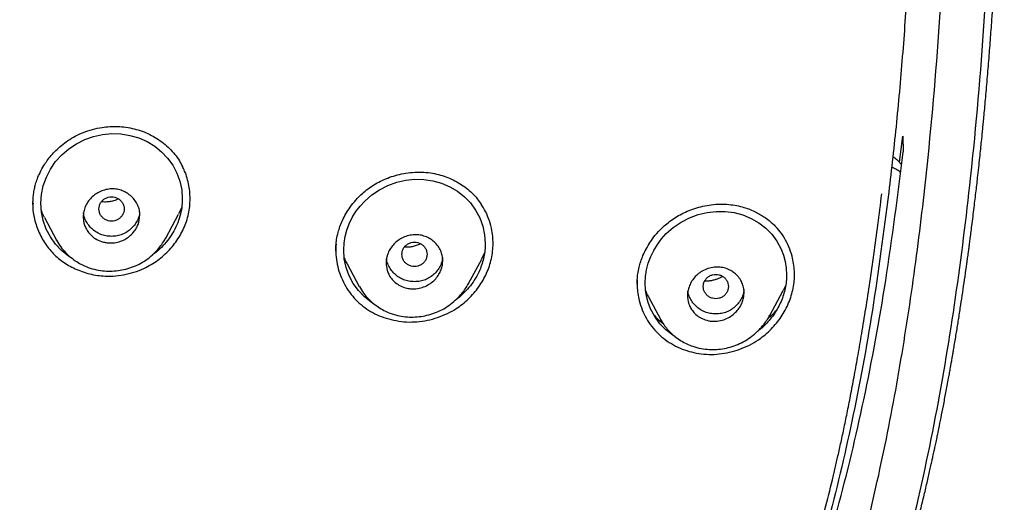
# Model space of a CAD drawing. Header units: millimetres. Extents: x 8 to 1894, y 12 to 2738.
# Tile 76 of 158: x 720 to 751, y 1823 to 1839. Entities that reach past the tile are written whole.
import ezdxf

# ---------------------------------------------------------------- set-up
doc = ezdxf.new("R2010")
doc.units = ezdxf.units.MM

msp = doc.modelspace()

# ---------------------------------------------------------------- linework, layer by layer
at = {"color": 7, "linetype": 'Continuous', "lineweight": 30}
for p, q in [((747.911, 1834.132), (748.017, 1834.96)), ((748.017, 1834.96), (748.035, 1834.454)), ((720.39, 1832.82), (720.39, 1832.809)), ((720.399, 1832.831), (720.398, 1832.811)), ((725.115, 1832.694), (725.015, 1832.483)), ((720.755, 1832.369), (721.137, 1831.652)), ((724.61, 1831.719), (725.017, 1832.482)), ((721.142, 1831.645), (721.138, 1831.652)), ((724.612, 1831.728), (724.608, 1831.72)), ((730.011, 1831.34), (730.011, 1831.326)), ((730.015, 1831.358), (730.013, 1831.327)), ((732.892, 1831.096), (732.893, 1831.099)), ((734.228, 1830.275), (734.643, 1831.052)), ((734.733, 1831.249), (734.641, 1831.052)), ((730.375, 1830.896), (730.755, 1830.182)), ((730.762, 1830.173), (730.757, 1830.183)), ((734.229, 1830.282), (734.226, 1830.276)), ((739.585, 1830.293), (739.585, 1830.264)), ((742.464, 1830.069), (742.466, 1830.074)), ((744.303, 1830.225), (744.219, 1830.052)), ((739.944, 1829.852), (740.324, 1829.139)), ((743.796, 1829.258), (744.22, 1830.051)), ((740.333, 1829.127), (740.326, 1829.14))]:
    msp.add_line(p, q, dxfattribs=at)
at = {"color": 7, "linetype": 'Continuous', "lineweight": 30, "flags": 128}
for points in [[(721.605, 1831.093), (721.515, 1831.148), (721.296, 1831.324), (721.104, 1831.529), (720.942, 1831.756), (720.812, 1832.005), (720.715, 1832.271), (720.658, 1832.543), (720.638, 1832.822), (720.658, 1833.102), (720.717, 1833.381), (720.814, 1833.651), (720.944, 1833.907), (721.109, 1834.147), (721.303, 1834.364), (721.525, 1834.554), (721.772, 1834.717), (722.036, 1834.848), (722.317, 1834.948), (722.603, 1835.011), (722.894, 1835.037), (723.185, 1835.028), (723.47, 1834.982), (723.749, 1834.9), (724.014, 1834.784), (724.256, 1834.639), (724.476, 1834.463), (724.668, 1834.261), (724.83, 1834.035), (724.961, 1833.785), (725.056, 1833.523), (725.114, 1833.248), (725.134, 1832.969), (725.134, 1832.969)], [(731.222, 1829.626), (731.14, 1829.674), (730.921, 1829.848), (730.728, 1830.05), (730.566, 1830.275), (730.435, 1830.523), (730.338, 1830.788), (730.28, 1831.061), (730.261, 1831.34), (730.272, 1831.551), (730.306, 1831.763), (730.362, 1831.971), (730.438, 1832.175), (730.533, 1832.37), (730.648, 1832.557), (730.781, 1832.734), (730.93, 1832.895), (731.152, 1833.088), (731.399, 1833.254), (731.663, 1833.387), (731.944, 1833.49), (732.229, 1833.556), (732.519, 1833.586), (732.809, 1833.58), (733.093, 1833.538), (733.371, 1833.459), (733.635, 1833.348), (733.877, 1833.206), (734.096, 1833.033), (734.289, 1832.833), (734.451, 1832.609), (734.583, 1832.361), (734.679, 1832.099), (734.738, 1831.824), (734.757, 1831.544), (734.757, 1831.544)], [(740.791, 1828.585), (740.717, 1828.628), (740.498, 1828.798), (740.304, 1828.998), (740.141, 1829.221), (740.01, 1829.468), (739.933, 1829.666), (739.878, 1829.869), (739.845, 1830.076), (739.834, 1830.288), (739.845, 1830.5), (739.88, 1830.714), (739.936, 1830.924), (740.013, 1831.129), (740.109, 1831.327), (740.225, 1831.516), (740.358, 1831.694), (740.508, 1831.858), (740.73, 1832.053), (740.978, 1832.222), (741.241, 1832.358), (741.521, 1832.463), (741.805, 1832.533), (742.094, 1832.566), (742.383, 1832.564), (742.665, 1832.526), (742.942, 1832.452), (743.206, 1832.344), (743.447, 1832.206), (743.666, 1832.037), (743.86, 1831.839), (744.023, 1831.617), (744.155, 1831.37), (744.231, 1831.175), (744.286, 1830.972), (744.32, 1830.762), (744.331, 1830.55), (744.331, 1830.55)]]:
    msp.add_lwpolyline(points, dxfattribs=at)
at = {"color": 7, "linetype": 'Continuous', "lineweight": 30}
for points, knots in [([(746.132, 1815.757), (746.593, 1816.986), (747.512, 1819.43), (748.495, 1823.2), (749.27, 1826.981), (749.853, 1830.774), (750.34, 1834.96), (750.695, 1839.539), (750.905, 1844.504), (751, 1850.051), (750.99, 1856.181), (750.978, 1862.911), (750.875, 1869.659), (750.555, 1876.437), (750.011, 1882.093), (749.341, 1886.616), (748.676, 1890.014), (747.796, 1893.398), (746.641, 1896.743), (745.224, 1899.819), (743.546, 1902.583), (741.653, 1904.998), (739.443, 1907.143), (737.004, 1908.998), (734.422, 1910.596), (731.301, 1912.198), (727.614, 1913.72), (723.365, 1915.089), (719.049, 1916.171), (714.683, 1916.999), (710.282, 1917.567), (705.871, 1917.891), (701.478, 1918.018), (697.107, 1918.029), (692.736, 1918.017), (688.344, 1917.889), (683.933, 1917.567), (679.531, 1917), (675.166, 1916.172), (670.85, 1915.09), (666.6, 1913.72), (662.914, 1912.199), (659.793, 1910.597), (657.21, 1908.999), (654.772, 1907.144), (652.562, 1904.999), (650.668, 1902.583), (648.991, 1899.82), (647.573, 1896.743), (646.418, 1893.398), (645.539, 1890.015), (644.873, 1886.617), (644.203, 1882.094), (643.659, 1876.438), (643.34, 1869.66), (643.237, 1862.911), (643.225, 1856.181), (643.214, 1849.6), (643.338, 1843.147), (643.685, 1836.823), (644.263, 1831.363), (644.982, 1826.779), (645.752, 1823.066), (646.726, 1819.364), (647.629, 1816.964), (648.083, 1815.757)], [0, 0, 0, 0, 0.01422, 0.028301, 0.042283, 0.056188, 0.070046, 0.088148, 0.106186, 0.124159, 0.148558, 0.172923, 0.197399, 0.221993, 0.24671, 0.259145, 0.27167, 0.284302, 0.297067, 0.309991, 0.320883, 0.3319, 0.342924, 0.353811, 0.364567, 0.375221, 0.391058, 0.40678, 0.422432, 0.438055, 0.453668, 0.469227, 0.484683, 0.500001, 0.515318, 0.530774, 0.546334, 0.561944, 0.577571, 0.59322, 0.608942, 0.624779, 0.635434, 0.646191, 0.657076, 0.668103, 0.679114, 0.690014, 0.702933, 0.7157, 0.728331, 0.740856, 0.753291, 0.778008, 0.802602, 0.827078, 0.851444, 0.875842, 0.898728, 0.921719, 0.944802, 0.958463, 0.9722, 0.986034, 1, 1, 1, 1]), ([(744.739, 1815.879), (745.115, 1816.867), (745.867, 1818.84), (746.729, 1821.881), (747.443, 1824.951), (748.014, 1828.045), (748.474, 1831.154), (748.907, 1834.867), (749.256, 1839.185), (749.479, 1844.107), (749.58, 1849.251), (749.585, 1854.616), (749.57, 1860.206), (749.512, 1865.798), (749.34, 1871.395), (748.985, 1876.991), (748.481, 1881.644), (747.916, 1885.349), (747.389, 1888.116), (746.731, 1890.86), (745.916, 1893.569), (744.909, 1896.22), (743.78, 1898.572), (742.562, 1900.615), (741.314, 1902.363), (739.899, 1903.989), (738.155, 1905.637), (736.053, 1907.245), (733.602, 1908.777), (730.864, 1910.199), (727.851, 1911.495), (724.575, 1912.652), (721.236, 1913.618), (717.85, 1914.414), (714.145, 1915.105), (710.119, 1915.633), (705.784, 1915.961), (701.445, 1916.093), (697.108, 1916.106), (692.771, 1916.091), (688.43, 1915.958), (684.095, 1915.634), (680.069, 1915.105), (676.364, 1914.415), (672.979, 1913.618), (669.64, 1912.651), (666.364, 1911.494), (663.349, 1910.2), (660.612, 1908.777), (658.162, 1907.245), (656.061, 1905.636), (654.316, 1903.989), (652.903, 1902.362), (651.652, 1900.616), (650.437, 1898.572), (649.307, 1896.22), (648.299, 1893.569), (647.485, 1890.86), (646.827, 1888.116), (646.299, 1885.35), (645.734, 1881.644), (645.231, 1876.992), (644.876, 1871.395), (644.703, 1865.798), (644.645, 1860.206), (644.63, 1854.617), (644.636, 1849.326), (644.73, 1844.331), (644.934, 1839.633), (645.293, 1834.941), (645.773, 1830.841), (646.323, 1827.337), (646.885, 1824.423), (647.579, 1821.533), (648.408, 1818.67), (649.119, 1816.81), (649.475, 1815.879)], [0, 0, 0, 0, 0.011709, 0.0234, 0.035079, 0.046745, 0.058401, 0.070053, 0.08835, 0.106637, 0.124908, 0.145647, 0.166375, 0.187119, 0.207887, 0.228673, 0.249479, 0.259892, 0.270315, 0.28075, 0.291198, 0.301658, 0.31213, 0.319994, 0.327864, 0.335737, 0.343609, 0.354092, 0.364563, 0.37502, 0.38755, 0.400066, 0.41258, 0.425091, 0.437599, 0.45323, 0.468841, 0.484431, 0.499999, 0.515569, 0.531166, 0.546782, 0.562408, 0.574915, 0.587424, 0.599934, 0.612454, 0.624987, 0.635443, 0.645912, 0.656393, 0.664263, 0.672136, 0.680006, 0.687871, 0.698343, 0.708803, 0.71925, 0.729685, 0.740108, 0.750521, 0.771326, 0.792113, 0.81288, 0.833624, 0.854353, 0.875091, 0.892532, 0.909986, 0.927451, 0.944927, 0.955919, 0.966921, 0.977933, 0.988958, 1, 1, 1, 1]), ([(742.317, 1808.875), (742.364, 1808.939), (742.458, 1809.069), (742.591, 1809.259), (742.713, 1809.432), (742.816, 1809.58), (742.917, 1809.728), (743.019, 1809.878), (743.126, 1810.038), (743.261, 1810.241), (743.43, 1810.5), (743.639, 1810.827), (743.817, 1811.115), (743.964, 1811.356), (744.075, 1811.541), (744.184, 1811.725), (744.286, 1811.901), (744.382, 1812.068), (744.481, 1812.241), (744.586, 1812.43), (744.695, 1812.628), (744.798, 1812.819), (744.89, 1812.992), (744.964, 1813.133), (745.021, 1813.242), (745.064, 1813.325), (745.106, 1813.408), (745.156, 1813.506), (745.218, 1813.628), (745.29, 1813.773), (745.368, 1813.931), (745.446, 1814.092), (745.517, 1814.24), (745.576, 1814.364), (745.623, 1814.464), (745.666, 1814.557), (745.715, 1814.663), (745.777, 1814.796), (745.847, 1814.952), (745.921, 1815.117), (745.994, 1815.281), (746.062, 1815.437), (746.125, 1815.584), (746.182, 1815.718), (746.23, 1815.83), (746.265, 1815.915), (746.294, 1815.984), (746.321, 1816.05), (746.353, 1816.127), (746.399, 1816.239), (746.461, 1816.392), (746.54, 1816.59), (746.629, 1816.818), (746.733, 1817.085), (746.85, 1817.395), (746.964, 1817.706), (747.06, 1817.972), (747.136, 1818.187), (747.209, 1818.394), (747.29, 1818.629), (747.381, 1818.899), (747.461, 1819.141), (747.527, 1819.343), (747.571, 1819.482), (747.61, 1819.602), (747.639, 1819.695), (747.663, 1819.773), (747.689, 1819.855), (747.72, 1819.956), (747.763, 1820.094), (747.816, 1820.268), (747.874, 1820.465), (747.931, 1820.657), (747.983, 1820.836), (748.039, 1821.028), (748.095, 1821.225), (748.151, 1821.427), (748.2, 1821.605), (748.245, 1821.768), (748.288, 1821.928), (748.334, 1822.101), (748.387, 1822.302), (748.445, 1822.526), (748.523, 1822.831), (748.617, 1823.212), (748.725, 1823.659), (748.824, 1824.087), (748.898, 1824.414), (748.948, 1824.638), (748.975, 1824.763), (748.998, 1824.867), (749.019, 1824.964), (749.045, 1825.085), (749.078, 1825.243), (749.12, 1825.442), (749.173, 1825.7), (749.238, 1826.019), (749.313, 1826.4), (749.393, 1826.819), (749.458, 1827.173), (749.506, 1827.437), (749.533, 1827.588), (749.553, 1827.701), (749.567, 1827.784), (749.58, 1827.856), (749.594, 1827.938), (749.612, 1828.043), (749.637, 1828.184), (749.667, 1828.361), (749.701, 1828.565), (749.735, 1828.773), (749.767, 1828.975), (749.811, 1829.247), (749.863, 1829.585), (749.925, 1829.991), (749.984, 1830.395), (750.03, 1830.716), (750.061, 1830.944), (750.078, 1831.066), (750.091, 1831.16), (750.101, 1831.232), (750.11, 1831.3), (750.122, 1831.389), (750.139, 1831.515), (750.161, 1831.681), (750.187, 1831.884), (750.23, 1832.224), (750.286, 1832.673), (750.349, 1833.204), (750.4, 1833.654), (750.442, 1834.03), (750.474, 1834.334), (750.502, 1834.602), (750.526, 1834.832), (750.546, 1835.029), (750.564, 1835.213), (750.583, 1835.41), (750.605, 1835.641), (750.629, 1835.905), (750.656, 1836.2), (750.684, 1836.516), (750.713, 1836.848), (750.74, 1837.184), (750.767, 1837.516), (750.792, 1837.845), (750.817, 1838.17), (750.838, 1838.471), (750.857, 1838.741), (750.873, 1838.972), (750.887, 1839.176), (750.897, 1839.341), (750.906, 1839.471), (750.912, 1839.573), (750.919, 1839.68), (750.926, 1839.804), (750.936, 1839.956), (750.946, 1840.134), (750.958, 1840.333), (750.97, 1840.54), (750.981, 1840.744), (750.991, 1840.941), (751.001, 1841.131), (751.014, 1841.374), (751.028, 1841.662), (751.043, 1841.988), (751.057, 1842.289), (751.069, 1842.568), (751.08, 1842.826), (751.089, 1843.06), (751.096, 1843.24), (751.101, 1843.369), (751.105, 1843.462), (751.109, 1843.568), (751.113, 1843.701), (751.119, 1843.861), (751.125, 1844.051), (751.134, 1844.297), (751.143, 1844.59), (751.153, 1844.914), (751.161, 1845.227), (751.171, 1845.598), (751.181, 1846.019), (751.192, 1846.48), (751.2, 1846.909), (751.206, 1847.241), (751.21, 1847.486), (751.213, 1847.651), (751.215, 1847.813), (751.217, 1847.96), (751.219, 1848.082), (751.22, 1848.17), (751.221, 1848.241), (751.222, 1848.314), (751.223, 1848.409), (751.225, 1848.55), (751.228, 1848.746), (751.23, 1849.005), (751.233, 1849.308), (751.236, 1849.641), (751.239, 1850.086), (751.242, 1850.642), (751.245, 1851.315), (751.245, 1852.014), (751.245, 1852.741), (751.244, 1853.365), (751.242, 1853.863), (751.241, 1854.21), (751.239, 1854.511), (751.238, 1854.767), (751.237, 1854.968), (751.236, 1855.118), (751.235, 1855.23), (751.235, 1855.338), (751.234, 1855.456), (751.233, 1855.62), (751.232, 1855.838), (751.23, 1856.117), (751.227, 1856.438), (751.225, 1856.8), (751.222, 1857.204), (751.217, 1857.794), (751.211, 1858.547), (751.204, 1859.442), (751.197, 1860.308), (751.19, 1861.144), (751.183, 1861.949), (751.175, 1862.723), (751.167, 1863.47), (751.158, 1864.19), (751.149, 1864.88), (751.142, 1865.419), (751.136, 1865.811), (751.132, 1866.054), (751.128, 1866.25), (751.126, 1866.405), (751.123, 1866.543), (751.121, 1866.69), (751.118, 1866.859), (751.114, 1867.049), (751.11, 1867.268), (751.105, 1867.509), (751.098, 1867.836), (751.09, 1868.228), (751.081, 1868.609), (751.074, 1868.901), (751.068, 1869.107), (751.063, 1869.298), (751.059, 1869.468), (751.055, 1869.618), (751.051, 1869.762), (751.046, 1869.929), (751.04, 1870.134), (751.033, 1870.372), (751.025, 1870.628), (751.017, 1870.889), (751.009, 1871.153), (750.999, 1871.428), (750.99, 1871.697), (750.981, 1871.947), (750.972, 1872.173), (750.963, 1872.425), (750.951, 1872.728), (750.936, 1873.084), (750.92, 1873.451), (750.905, 1873.809), (750.889, 1874.145), (750.873, 1874.476), (750.856, 1874.825), (750.836, 1875.199), (750.816, 1875.587), (750.795, 1875.96), (750.775, 1876.312), (750.756, 1876.626), (750.738, 1876.917), (750.72, 1877.198), (750.701, 1877.494), (750.681, 1877.799), (750.66, 1878.101), (750.642, 1878.36), (750.626, 1878.58), (750.611, 1878.78), (750.596, 1878.989), (750.581, 1879.187), (750.568, 1879.353), (750.557, 1879.492), (750.547, 1879.623), (750.536, 1879.766), (750.522, 1879.937), (750.506, 1880.135), (750.487, 1880.355), (750.467, 1880.59), (750.447, 1880.82), (750.43, 1881.019), (750.415, 1881.182), (750.403, 1881.318), (750.391, 1881.444), (750.38, 1881.563), (750.369, 1881.686), (750.356, 1881.826), (750.337, 1882.023), (750.314, 1882.258), (750.29, 1882.506), (750.274, 1882.666), (750.266, 1882.744), (750.265, 1882.751)], [0, 0, 0, 0, 0.003145, 0.006366, 0.009143, 0.01148, 0.013454, 0.016205, 0.018584, 0.021023, 0.025791, 0.030886, 0.036347, 0.039169, 0.042023, 0.044896, 0.04759, 0.050044, 0.052507, 0.055469, 0.058583, 0.061438, 0.064036, 0.066315, 0.067706, 0.068906, 0.069985, 0.071398, 0.073226, 0.075359, 0.07781, 0.080156, 0.082385, 0.084264, 0.085573, 0.086737, 0.088269, 0.090192, 0.092505, 0.094975, 0.097323, 0.099549, 0.101653, 0.103632, 0.105267, 0.106443, 0.107251, 0.10817, 0.109268, 0.110546, 0.112919, 0.115736, 0.118941, 0.122511, 0.12702, 0.13195, 0.135549, 0.138094, 0.140957, 0.144158, 0.147873, 0.152145, 0.154199, 0.156234, 0.15789, 0.159146, 0.160048, 0.161119, 0.162509, 0.164219, 0.166823, 0.169658, 0.172297, 0.174737, 0.176973, 0.180158, 0.182829, 0.18524, 0.187443, 0.189477, 0.191776, 0.19451, 0.197651, 0.200926, 0.206932, 0.213139, 0.219032, 0.224289, 0.22638, 0.228077, 0.229361, 0.230564, 0.23201, 0.234271, 0.23695, 0.240044, 0.244684, 0.249813, 0.255433, 0.261543, 0.264057, 0.266073, 0.26759, 0.268609, 0.269411, 0.270506, 0.271906, 0.273611, 0.276187, 0.279034, 0.281813, 0.284518, 0.287149, 0.292753, 0.298065, 0.303444, 0.30894, 0.310936, 0.312574, 0.313832, 0.31471, 0.315463, 0.316555, 0.318288, 0.320507, 0.323214, 0.326405, 0.334121, 0.341206, 0.347648, 0.352134, 0.356225, 0.359804, 0.362859, 0.365389, 0.367697, 0.3702, 0.373248, 0.376922, 0.380733, 0.385043, 0.389543, 0.394001, 0.398418, 0.40279, 0.407115, 0.411392, 0.414767, 0.41788, 0.420594, 0.422909, 0.42445, 0.425747, 0.426997, 0.428722, 0.430687, 0.433052, 0.435803, 0.4386, 0.441308, 0.443929, 0.44646, 0.448902, 0.453603, 0.457925, 0.461901, 0.4656, 0.469022, 0.472169, 0.474939, 0.476194, 0.477288, 0.478669, 0.480427, 0.482564, 0.485078, 0.48797, 0.492407, 0.496741, 0.500899, 0.504881, 0.511555, 0.517668, 0.523292, 0.528662, 0.530904, 0.533101, 0.535253, 0.537336, 0.538995, 0.540113, 0.540868, 0.541805, 0.543062, 0.544638, 0.547444, 0.550901, 0.555006, 0.559557, 0.564224, 0.572838, 0.581817, 0.591169, 0.600898, 0.610975, 0.616227, 0.620873, 0.624912, 0.628343, 0.631168, 0.632961, 0.634379, 0.635711, 0.637296, 0.639133, 0.642336, 0.646099, 0.650421, 0.655303, 0.660742, 0.666739, 0.67915, 0.691211, 0.702879, 0.714133, 0.724958, 0.735354, 0.745327, 0.755065, 0.764292, 0.773003, 0.776665, 0.77995, 0.782711, 0.784514, 0.78611, 0.788223, 0.790339, 0.792853, 0.795765, 0.799064, 0.802423, 0.80873, 0.814651, 0.817525, 0.820297, 0.82284, 0.825083, 0.827026, 0.828766, 0.830799, 0.83363, 0.836923, 0.840331, 0.843768, 0.847239, 0.850744, 0.854566, 0.85782, 0.860566, 0.863493, 0.867746, 0.872485, 0.877526, 0.882175, 0.886591, 0.890754, 0.895186, 0.900333, 0.905477, 0.91043, 0.915029, 0.91932, 0.922798, 0.926505, 0.930404, 0.93443, 0.938546, 0.942339, 0.94463, 0.947237, 0.950259, 0.952895, 0.955046, 0.956838, 0.958385, 0.960243, 0.962513, 0.965157, 0.968073, 0.971254, 0.974476, 0.977237, 0.979171, 0.980964, 0.982626, 0.984207, 0.985722, 0.987512, 0.989812, 0.993588, 0.996894, 0.999719, 1, 1, 1, 1]), ([(748.382, 1844.326), (748.355, 1843.577), (748.303, 1842.084), (748.18, 1839.848), (748.023, 1837.621), (747.829, 1835.394), (747.66, 1833.913), (747.576, 1833.173)], [0, 0, 0, 0, 0.201164, 0.400738, 0.600365, 0.800096, 1, 1, 1, 1]), ([(720.389, 1832.783), (720.39, 1832.837), (720.39, 1832.944), (720.404, 1833.111), (720.432, 1833.273), (720.473, 1833.437), (720.53, 1833.613), (720.617, 1833.814), (720.723, 1834.008), (720.844, 1834.187), (720.971, 1834.348), (721.122, 1834.51), (721.298, 1834.67), (721.503, 1834.822), (721.735, 1834.961), (721.996, 1835.08), (722.282, 1835.176), (722.563, 1835.235), (722.833, 1835.264), (723.087, 1835.267), (723.347, 1835.246), (723.519, 1835.209), (723.607, 1835.19)], [0, 0, 0, 0, 0.039007, 0.077545, 0.115815, 0.149067, 0.189654, 0.237546, 0.292727, 0.333597, 0.377741, 0.425172, 0.47591, 0.529995, 0.587517, 0.648332, 0.71218, 0.779164, 0.831529, 0.885748, 0.941876, 1, 1, 1, 1]), ([(723.607, 1835.19), (723.692, 1835.165), (723.861, 1835.117), (724.102, 1835.012), (724.328, 1834.885), (724.538, 1834.736), (724.729, 1834.567), (724.898, 1834.378), (725.04, 1834.183), (725.112, 1834.045), (725.145, 1833.981)], [0, 0, 0, 0, 0.128458, 0.256425, 0.384001, 0.511236, 0.638175, 0.764901, 0.891573, 1, 1, 1, 1]), ([(743.855, 1817.067), (744.242, 1818.018), (745.046, 1819.995), (746, 1823.182), (746.832, 1826.664), (747.529, 1830.453), (747.862, 1833.089), (748.035, 1834.454)], [0, 0, 0, 0, 0.170964, 0.355731, 0.555093, 0.769681, 1, 1, 1, 1]), ([(747.701, 1834.313), (747.711, 1834.306), (747.768, 1834.269), (747.844, 1834.201), (747.926, 1834.12), (747.964, 1834.075), (747.98, 1834.055)], [0, 0, 0, 0, 0.106523, 0.559121, 0.808825, 1, 1, 1, 1]), ([(721.952, 1830.652), (722.031, 1830.626), (722.189, 1830.575), (722.436, 1830.53), (722.685, 1830.507), (722.965, 1830.509), (723.272, 1830.545), (723.601, 1830.626), (723.891, 1830.738), (724.141, 1830.87), (724.353, 1831.01), (724.55, 1831.169), (724.73, 1831.345), (724.891, 1831.538), (725.032, 1831.744), (725.152, 1831.962), (725.249, 1832.19), (725.32, 1832.425), (725.364, 1832.665), (725.384, 1832.907), (725.377, 1833.149), (725.347, 1833.388), (725.29, 1833.621), (725.221, 1833.827), (725.159, 1833.95), (725.134, 1834)], [0, 0, 0, 0, 0.042413, 0.084673, 0.126848, 0.168978, 0.225114, 0.281287, 0.337597, 0.379867, 0.422059, 0.46422, 0.506372, 0.548521, 0.590671, 0.632834, 0.675048, 0.717235, 0.759349, 0.801449, 0.843563, 0.885693, 0.927832, 0.969977, 1, 1, 1, 1]), ([(747.946, 1833.804), (747.932, 1833.816), (747.878, 1833.867), (747.782, 1833.926), (747.696, 1833.959), (747.663, 1833.972)], [0, 0, 0, 0, 0.168912, 0.681736, 1, 1, 1, 1]), ([(730.01, 1831.3), (730.011, 1831.358), (730.012, 1831.481), (730.034, 1831.684), (730.077, 1831.889), (730.141, 1832.091), (730.221, 1832.287), (730.329, 1832.495), (730.47, 1832.713), (730.647, 1832.934), (730.838, 1833.125), (731.033, 1833.284), (731.222, 1833.413), (731.432, 1833.529), (731.661, 1833.63), (731.907, 1833.713), (732.17, 1833.775), (732.446, 1833.811), (732.733, 1833.821), (732.924, 1833.799), (733.02, 1833.788)], [0, 0, 0, 0, 0.042673, 0.090915, 0.14488, 0.189171, 0.237086, 0.290078, 0.348292, 0.411678, 0.480157, 0.528629, 0.579359, 0.632453, 0.687969, 0.745896, 0.806175, 0.868702, 0.933348, 1, 1, 1, 1]), ([(733.02, 1833.788), (733.104, 1833.773), (733.271, 1833.743), (733.511, 1833.667), (733.741, 1833.569), (733.958, 1833.449), (734.159, 1833.309), (734.343, 1833.149), (734.502, 1832.98), (734.587, 1832.857), (734.627, 1832.799)], [0, 0, 0, 0, 0.128031, 0.255859, 0.383469, 0.510801, 0.637799, 0.764443, 0.890793, 1, 1, 1, 1]), ([(723.785, 1832.451), (723.774, 1832.35), (723.758, 1832.194), (723.66, 1832.001), (723.557, 1831.863), (723.423, 1831.743), (723.261, 1831.647), (723.078, 1831.582), (722.903, 1831.558), (722.751, 1831.565), (722.591, 1831.595), (722.415, 1831.664), (722.248, 1831.785), (722.129, 1831.922), (722.053, 1832.059), (722.009, 1832.186), (721.989, 1832.296), (721.984, 1832.391), (721.988, 1832.476), (722.001, 1832.557), (722.022, 1832.638), (722.061, 1832.743), (722.128, 1832.87), (722.238, 1833.005), (722.375, 1833.118), (722.534, 1833.205), (722.707, 1833.262), (722.886, 1833.286), (723.063, 1833.274), (723.23, 1833.226), (723.383, 1833.149), (723.522, 1833.043), (723.638, 1832.912), (723.724, 1832.762), (723.776, 1832.607), (723.782, 1832.502), (723.785, 1832.451)], [0, 0, 0, 0, 0.055863, 0.085433, 0.116105, 0.147965, 0.180877, 0.215096, 0.250393, 0.273856, 0.296236, 0.337922, 0.375513, 0.408819, 0.438084, 0.463191, 0.484144, 0.500844, 0.515958, 0.531195, 0.54638, 0.561645, 0.592492, 0.62352, 0.654893, 0.686655, 0.718677, 0.751151, 0.782245, 0.813385, 0.844508, 0.875611, 0.909544, 0.941503, 0.971702, 1, 1, 1, 1]), ([(722.485, 1832.643), (722.488, 1832.609), (722.493, 1832.541), (722.535, 1832.447), (722.599, 1832.366), (722.683, 1832.305), (722.781, 1832.266), (722.885, 1832.252), (722.99, 1832.266), (723.087, 1832.305), (723.171, 1832.366), (723.235, 1832.448), (723.276, 1832.542), (723.29, 1832.643), (723.275, 1832.744), (723.235, 1832.838), (723.171, 1832.919), (723.087, 1832.981), (722.989, 1833.02), (722.885, 1833.034), (722.78, 1833.02), (722.683, 1832.981), (722.599, 1832.919), (722.535, 1832.838), (722.493, 1832.744), (722.488, 1832.676), (722.485, 1832.643)], [0, 0, 0, 0, 0.041659, 0.083341, 0.125, 0.166659, 0.208341, 0.25, 0.291659, 0.333341, 0.375, 0.416659, 0.458341, 0.5, 0.541659, 0.583341, 0.625, 0.666659, 0.708341, 0.75, 0.791659, 0.833341, 0.875, 0.916659, 0.958341, 1, 1, 1, 1]), ([(723.11, 1832.959), (723.081, 1832.946), (723.007, 1832.911), (722.879, 1832.878), (722.732, 1832.862), (722.627, 1832.862), (722.574, 1832.873), (722.569, 1832.874)], [0, 0, 0, 0, 0.167576, 0.437361, 0.703425, 0.968247, 1, 1, 1, 1]), ([(725.134, 1832.969), (725.13, 1832.875), (725.123, 1832.687), (725.061, 1832.407), (724.965, 1832.135), (724.833, 1831.876), (724.668, 1831.635), (724.472, 1831.419), (724.307, 1831.269), (724.202, 1831.201), (724.179, 1831.186)], [0, 0, 0, 0, 0.137248, 0.27422, 0.413416, 0.551733, 0.68826, 0.82542, 0.961966, 1, 1, 1, 1]), ([(743.422, 1816.738), (743.562, 1817.076), (743.845, 1817.761), (744.238, 1818.816), (744.615, 1819.906), (744.958, 1820.986), (745.27, 1822.052), (745.542, 1823.057), (745.716, 1823.754), (745.807, 1824.133), (745.829, 1824.227), (745.851, 1824.321), (745.874, 1824.416), (745.896, 1824.511), (745.918, 1824.606), (745.94, 1824.701), (745.987, 1824.909), (746.061, 1825.244), (746.163, 1825.718), (746.269, 1826.233), (746.378, 1826.788), (746.49, 1827.383), (746.604, 1828.018), (746.725, 1828.719), (746.85, 1829.487), (746.979, 1830.327), (747.107, 1831.216), (747.234, 1832.153), (747.313, 1832.795), (747.354, 1833.125)], [0, 0, 0, 0, 0.064614, 0.130952, 0.199023, 0.268827, 0.331683, 0.395875, 0.453488, 0.459204, 0.464931, 0.470668, 0.476415, 0.482173, 0.487941, 0.49372, 0.499509, 0.525873, 0.55461, 0.585722, 0.61921, 0.655075, 0.693322, 0.733953, 0.781401, 0.831733, 0.884947, 0.941038, 1, 1, 1, 1]), ([(747.576, 1833.173), (747.413, 1831.922), (747.095, 1829.486), (746.446, 1825.956), (745.663, 1822.655), (744.898, 1819.989), (744.3, 1818.462), (744.091, 1817.929)], [0, 0, 0, 0, 0.241571, 0.470565, 0.686964, 0.890771, 1, 1, 1, 1]), ([(720.39, 1832.837), (720.387, 1832.792), (720.372, 1832.598), (720.443, 1832.252), (720.6, 1831.824), (720.836, 1831.432), (721.144, 1831.099), (721.517, 1830.829), (721.805, 1830.712), (721.952, 1830.652)], [0, 0, 0, 0, 0.047059, 0.203089, 0.365776, 0.526491, 0.681738, 0.837568, 1, 1, 1, 1]), ([(720.758, 1832.371), (720.742, 1832.398), (720.699, 1832.471), (720.671, 1832.55), (720.654, 1832.599)], [0, 0, 0, 0, 0.379618, 1, 1, 1, 1]), ([(731.849, 1829.108), (731.957, 1829.089), (732.172, 1829.05), (732.505, 1829.048), (732.837, 1829.084), (733.164, 1829.162), (733.48, 1829.279), (733.755, 1829.422), (733.988, 1829.58), (734.182, 1829.742), (734.359, 1829.92), (734.518, 1830.114), (734.657, 1830.322), (734.776, 1830.54), (734.871, 1830.768), (734.943, 1831.002), (734.989, 1831.241), (735.008, 1831.482), (735.002, 1831.723), (734.967, 1831.986), (734.894, 1832.269), (734.781, 1832.552), (734.676, 1832.721), (734.626, 1832.799)], [0, 0, 0, 0, 0.056074, 0.112055, 0.168021, 0.223993, 0.279979, 0.336019, 0.378047, 0.420009, 0.461949, 0.503878, 0.545793, 0.587684, 0.629551, 0.671411, 0.71324, 0.755051, 0.796899, 0.838796, 0.894689, 0.950571, 1, 1, 1, 1]), ([(739.582, 1830.249), (739.582, 1830.299), (739.583, 1830.407), (739.602, 1830.59), (739.639, 1830.782), (739.695, 1830.976), (739.767, 1831.169), (739.866, 1831.376), (739.996, 1831.594), (740.16, 1831.817), (740.339, 1832.012), (740.522, 1832.176), (740.701, 1832.311), (740.899, 1832.435), (741.117, 1832.547), (741.352, 1832.643), (741.605, 1832.719), (741.871, 1832.773), (742.149, 1832.803), (742.336, 1832.796), (742.431, 1832.793)], [0, 0, 0, 0, 0.038149, 0.083191, 0.135268, 0.178923, 0.227094, 0.280568, 0.339333, 0.403342, 0.472527, 0.521524, 0.572842, 0.626624, 0.682917, 0.741707, 0.80293, 0.866478, 0.932212, 1, 1, 1, 1]), ([(742.431, 1832.793), (742.517, 1832.784), (742.681, 1832.768), (742.913, 1832.714), (743.121, 1832.647), (743.305, 1832.57), (743.466, 1832.486), (743.624, 1832.389), (743.771, 1832.281), (743.9, 1832.167), (743.994, 1832.071), (744.043, 1832.014), (744.064, 1831.99)], [0, 0, 0, 0, 0.132909, 0.256999, 0.372133, 0.478195, 0.575116, 0.662881, 0.777409, 0.871614, 0.945735, 1, 1, 1, 1]), ([(723.775, 1832.544), (723.774, 1832.519), (723.768, 1832.438), (723.723, 1832.307), (723.641, 1832.157), (723.525, 1832.025), (723.388, 1831.914), (723.233, 1831.832), (723.064, 1831.783), (722.885, 1831.768), (722.707, 1831.783), (722.538, 1831.831), (722.382, 1831.913), (722.246, 1832.024), (722.13, 1832.156), (722.047, 1832.307), (722.003, 1832.431), (721.998, 1832.503), (721.997, 1832.521)], [0, 0, 0, 0, 0.029776, 0.096495, 0.163112, 0.232397, 0.301856, 0.368507, 0.435118, 0.504459, 0.573966, 0.640613, 0.70717, 0.77642, 0.846049, 0.912811, 0.979467, 1, 1, 1, 1]), ([(741.617, 1828.04), (741.726, 1828.031), (741.943, 1828.012), (742.274, 1828.039), (742.601, 1828.103), (742.92, 1828.209), (743.226, 1828.352), (743.488, 1828.517), (743.708, 1828.693), (743.889, 1828.87), (744.052, 1829.062), (744.196, 1829.268), (744.319, 1829.486), (744.421, 1829.713), (744.499, 1829.947), (744.553, 1830.186), (744.58, 1830.427), (744.58, 1830.668), (744.556, 1830.907), (744.501, 1831.166), (744.407, 1831.44), (744.264, 1831.721), (744.089, 1831.975), (743.945, 1832.117), (743.874, 1832.187)], [0, 0, 0, 0, 0.052991, 0.105958, 0.158933, 0.211897, 0.264828, 0.317739, 0.357409, 0.397043, 0.436665, 0.476273, 0.515851, 0.555378, 0.594845, 0.634266, 0.673661, 0.71308, 0.752569, 0.792127, 0.844908, 0.897655, 0.950274, 1, 1, 1, 1]), ([(721.138, 1831.65), (721.18, 1831.578), (721.264, 1831.437), (721.422, 1831.254), (721.593, 1831.097), (721.772, 1830.968), (721.956, 1830.864), (722.166, 1830.773), (722.4, 1830.705), (722.657, 1830.668), (722.908, 1830.663), (723.156, 1830.689), (723.404, 1830.744), (723.645, 1830.831), (723.876, 1830.949), (724.088, 1831.097), (724.271, 1831.262), (724.418, 1831.429), (724.529, 1831.581), (724.586, 1831.68), (724.611, 1831.723)], [0, 0, 0, 0, 0.060027, 0.117818, 0.17321, 0.226019, 0.276104, 0.323399, 0.389155, 0.449352, 0.507294, 0.565993, 0.625388, 0.685446, 0.74619, 0.807571, 0.867441, 0.919774, 0.964455, 1, 1, 1, 1]), ([(733.408, 1831.006), (733.405, 1830.958), (733.4, 1830.859), (733.358, 1830.71), (733.288, 1830.562), (733.187, 1830.422), (733.053, 1830.298), (732.891, 1830.198), (732.704, 1830.128), (732.53, 1830.101), (732.382, 1830.105), (732.231, 1830.13), (732.061, 1830.19), (731.896, 1830.299), (731.773, 1830.428), (731.689, 1830.563), (731.625, 1830.726), (731.602, 1830.884), (731.613, 1831.032), (731.634, 1831.139), (731.676, 1831.261), (731.745, 1831.395), (731.853, 1831.533), (731.99, 1831.65), (732.149, 1831.742), (732.326, 1831.803), (732.508, 1831.83), (732.686, 1831.82), (732.852, 1831.774), (733.005, 1831.699), (733.143, 1831.596), (733.259, 1831.467), (733.345, 1831.319), (733.398, 1831.164), (733.404, 1831.058), (733.408, 1831.006)], [0, 0, 0, 0, 0.026534, 0.054373, 0.083469, 0.113995, 0.145955, 0.179294, 0.214235, 0.250562, 0.272487, 0.293514, 0.333165, 0.369515, 0.402349, 0.432063, 0.458343, 0.500906, 0.520418, 0.540132, 0.560001, 0.590406, 0.621241, 0.652749, 0.684906, 0.717652, 0.751153, 0.782294, 0.813451, 0.844553, 0.875611, 0.909113, 0.940917, 0.971261, 1, 1, 1, 1]), ([(730.019, 1831.519), (730.014, 1831.435), (730.001, 1831.249), (730.033, 1830.963), (730.102, 1830.666), (730.211, 1830.382), (730.359, 1830.114), (730.539, 1829.868), (730.749, 1829.649), (730.985, 1829.462), (731.248, 1829.309), (731.537, 1829.187), (731.743, 1829.135), (731.849, 1829.108)], [0, 0, 0, 0, 0.074723, 0.167702, 0.259833, 0.351725, 0.444875, 0.538906, 0.630217, 0.720373, 0.811, 0.903707, 1, 1, 1, 1]), ([(732.108, 1831.201), (732.11, 1831.167), (732.116, 1831.1), (732.158, 1831.006), (732.221, 1830.925), (732.306, 1830.863), (732.403, 1830.824), (732.508, 1830.81), (732.612, 1830.824), (732.71, 1830.863), (732.794, 1830.925), (732.858, 1831.006), (732.898, 1831.101), (732.912, 1831.202), (732.898, 1831.303), (732.857, 1831.397), (732.794, 1831.478), (732.709, 1831.54), (732.612, 1831.579), (732.507, 1831.592), (732.403, 1831.578), (732.305, 1831.539), (732.221, 1831.478), (732.158, 1831.396), (732.116, 1831.302), (732.11, 1831.235), (732.108, 1831.201)], [0, 0, 0, 0, 0.041659, 0.083341, 0.125, 0.166659, 0.208341, 0.25, 0.291659, 0.333341, 0.375, 0.416659, 0.458341, 0.5, 0.541659, 0.583341, 0.625, 0.666659, 0.708341, 0.75, 0.791659, 0.833341, 0.875, 0.916659, 0.958341, 1, 1, 1, 1]), ([(732.701, 1831.538), (732.686, 1831.531), (732.633, 1831.501), (732.533, 1831.466), (732.404, 1831.436), (732.288, 1831.423), (732.217, 1831.428), (732.189, 1831.43)], [0, 0, 0, 0, 0.090552, 0.340317, 0.589463, 0.838152, 1, 1, 1, 1]), ([(734.757, 1831.544), (734.755, 1831.473), (734.751, 1831.332), (734.716, 1831.12), (734.661, 1830.91), (734.575, 1830.682), (734.454, 1830.443), (734.289, 1830.199), (734.092, 1829.981), (733.932, 1829.833), (733.834, 1829.768), (733.818, 1829.758)], [0, 0, 0, 0, 0.104179, 0.207849, 0.312115, 0.41806, 0.5578, 0.695788, 0.834505, 0.97248, 1, 1, 1, 1]), ([(730.378, 1830.898), (730.364, 1830.921), (730.322, 1830.991), (730.294, 1831.068), (730.276, 1831.12)], [0, 0, 0, 0, 0.330056, 1, 1, 1, 1]), ([(733.398, 1831.1), (733.396, 1831.076), (733.391, 1830.996), (733.346, 1830.866), (733.263, 1830.715), (733.148, 1830.583), (733.011, 1830.472), (732.856, 1830.39), (732.686, 1830.342), (732.508, 1830.327), (732.33, 1830.342), (732.16, 1830.39), (732.005, 1830.471), (731.868, 1830.583), (731.752, 1830.715), (731.67, 1830.866), (731.627, 1830.983), (731.622, 1831.05), (731.621, 1831.061)], [0, 0, 0, 0, 0.028862, 0.09615, 0.163335, 0.23321, 0.30326, 0.370479, 0.437658, 0.507589, 0.577688, 0.644902, 0.712026, 0.781866, 0.852088, 0.919417, 0.98664, 1, 1, 1, 1]), ([(742.981, 1829.989), (742.978, 1829.942), (742.973, 1829.846), (742.933, 1829.699), (742.865, 1829.551), (742.766, 1829.409), (742.633, 1829.281), (742.47, 1829.176), (742.281, 1829.102), (742.105, 1829.073), (741.959, 1829.074), (741.813, 1829.095), (741.648, 1829.149), (741.483, 1829.251), (741.358, 1829.374), (741.271, 1829.507), (741.201, 1829.675), (741.173, 1829.85), (741.19, 1830.03), (741.23, 1830.177), (741.298, 1830.325), (741.397, 1830.467), (741.53, 1830.594), (741.693, 1830.698), (741.881, 1830.771), (742.048, 1830.799), (742.178, 1830.799), (742.264, 1830.789), (742.384, 1830.763), (742.514, 1830.713), (742.631, 1830.64), (742.711, 1830.576), (742.772, 1830.515), (742.828, 1830.448), (742.875, 1830.376), (742.926, 1830.278), (742.971, 1830.15), (742.977, 1830.042), (742.981, 1829.989)], [0, 0, 0, 0, 0.0256565, 0.0528556, 0.0815314, 0.1119248, 0.1439767, 0.1777034, 0.2132971, 0.2505563, 0.2716884, 0.2920189, 0.3306115, 0.3662987, 0.3989045, 0.4288289, 0.4557281, 0.5009221, 0.5266583, 0.5537742, 0.58261, 0.6128649, 0.6449163, 0.6785254, 0.7138699, 0.7509596, 0.7678438, 0.7836557, 0.7982972, 0.8346704, 0.8605308, 0.8755013, 0.8922908, 0.9088113, 0.9248616, 0.9405681, 0.9709975, 1, 1, 1, 1]), ([(739.585, 1830.387), (739.583, 1830.321), (739.578, 1830.177), (739.6, 1829.956), (739.65, 1829.704), (739.737, 1829.436), (739.87, 1829.162), (740.039, 1828.909), (740.24, 1828.682), (740.473, 1828.484), (740.732, 1828.319), (741.012, 1828.188), (741.308, 1828.09), (741.514, 1828.057), (741.617, 1828.04)], [0, 0, 0, 0, 0.05744, 0.124565, 0.192748, 0.282667, 0.371848, 0.461794, 0.551297, 0.640415, 0.730704, 0.820959, 0.910249, 1, 1, 1, 1]), ([(741.681, 1830.177), (741.683, 1830.144), (741.689, 1830.076), (741.731, 1829.982), (741.795, 1829.901), (741.879, 1829.839), (741.976, 1829.8), (742.081, 1829.787), (742.186, 1829.801), (742.283, 1829.84), (742.367, 1829.901), (742.431, 1829.983), (742.471, 1830.077), (742.485, 1830.178), (742.471, 1830.279), (742.431, 1830.373), (742.367, 1830.454), (742.282, 1830.516), (742.185, 1830.555), (742.08, 1830.569), (741.976, 1830.555), (741.878, 1830.516), (741.794, 1830.454), (741.731, 1830.373), (741.689, 1830.278), (741.683, 1830.211), (741.681, 1830.177)], [0, 0, 0, 0, 0.041659, 0.083341, 0.125, 0.166659, 0.208341, 0.25, 0.291659, 0.333341, 0.375, 0.416659, 0.458341, 0.5, 0.541659, 0.583341, 0.625, 0.666659, 0.708341, 0.75, 0.791659, 0.833341, 0.875, 0.916659, 0.958341, 1, 1, 1, 1]), ([(742.296, 1830.5), (742.287, 1830.494), (742.247, 1830.468), (742.171, 1830.433), (742.071, 1830.395), (741.966, 1830.367), (741.854, 1830.351), (741.772, 1830.344), (741.729, 1830.348), (741.725, 1830.348)], [0, 0, 0, 0, 0.053036, 0.234421, 0.402956, 0.57966, 0.771949, 0.980006, 1, 1, 1, 1]), ([(744.331, 1830.55), (744.329, 1830.479), (744.325, 1830.337), (744.29, 1830.123), (744.234, 1829.911), (744.156, 1829.704), (744.059, 1829.504), (743.944, 1829.314), (743.811, 1829.136), (743.643, 1828.955), (743.513, 1828.83), (743.427, 1828.772), (743.422, 1828.769)], [0, 0, 0, 0, 0.106174, 0.211858, 0.318225, 0.426421, 0.533501, 0.639282, 0.744844, 0.851265, 0.991942, 1, 1, 1, 1]), ([(730.757, 1830.179), (730.799, 1830.107), (730.883, 1829.965), (731.043, 1829.782), (731.215, 1829.625), (731.397, 1829.497), (731.581, 1829.395), (731.792, 1829.306), (732.028, 1829.241), (732.285, 1829.207), (732.534, 1829.206), (732.781, 1829.234), (733.028, 1829.293), (733.268, 1829.382), (733.499, 1829.502), (733.71, 1829.652), (733.892, 1829.819), (734.038, 1829.986), (734.15, 1830.139), (734.206, 1830.239), (734.232, 1830.284)], [0, 0, 0, 0, 0.060342, 0.11841, 0.174046, 0.22706, 0.277309, 0.324721, 0.39056, 0.450693, 0.508409, 0.566859, 0.626008, 0.685852, 0.746435, 0.807664, 0.867387, 0.919376, 0.963489, 1, 1, 1, 1]), ([(739.948, 1829.853), (739.936, 1829.872), (739.893, 1829.943), (739.865, 1830.022), (739.845, 1830.079)], [0, 0, 0, 0, 0.270715, 1, 1, 1, 1]), ([(742.971, 1830.079), (742.969, 1830.054), (742.964, 1829.973), (742.919, 1829.842), (742.836, 1829.692), (742.721, 1829.559), (742.584, 1829.448), (742.429, 1829.367), (742.259, 1829.318), (742.081, 1829.303), (741.903, 1829.318), (741.733, 1829.366), (741.578, 1829.448), (741.441, 1829.559), (741.325, 1829.691), (741.243, 1829.842), (741.201, 1829.957), (741.195, 1830.022), (741.195, 1830.031)], [0, 0, 0, 0, 0.030248, 0.097615, 0.16488, 0.234837, 0.30497, 0.372269, 0.439527, 0.509541, 0.579723, 0.647017, 0.71422, 0.784141, 0.854447, 0.921856, 0.989157, 1, 1, 1, 1]), ([(740.113, 1829.274), (740.147, 1829.235), (740.233, 1829.137), (740.338, 1829.059), (740.402, 1829.011)], [0, 0, 0, 0, 0.390728, 1, 1, 1, 1]), ([(740.326, 1829.135), (740.358, 1829.08), (740.421, 1828.971), (740.536, 1828.825), (740.66, 1828.695), (740.805, 1828.569), (740.971, 1828.454), (741.157, 1828.354), (741.369, 1828.267), (741.605, 1828.205), (741.862, 1828.175), (742.11, 1828.176), (742.356, 1828.207), (742.601, 1828.268), (742.84, 1828.36), (743.07, 1828.482), (743.259, 1828.618), (743.407, 1828.751), (743.518, 1828.866), (743.623, 1828.991), (743.718, 1829.123), (743.774, 1829.221), (743.799, 1829.265)], [0, 0, 0, 0, 0.04574, 0.090189, 0.133305, 0.175009, 0.228268, 0.278731, 0.326326, 0.392366, 0.452554, 0.510154, 0.568459, 0.62747, 0.687225, 0.747799, 0.809022, 0.849643, 0.886934, 0.920534, 0.964184, 1, 1, 1, 1]), ([(743.744, 1829.172), (743.791, 1829.21), (743.887, 1829.286), (743.967, 1829.379), (744.008, 1829.426)], [0, 0, 0, 0, 0.494657, 1, 1, 1, 1])]:
    msp.add_open_spline(points, degree=3, knots=knots, dxfattribs=at)

doc.saveas('drawing.dxf')
